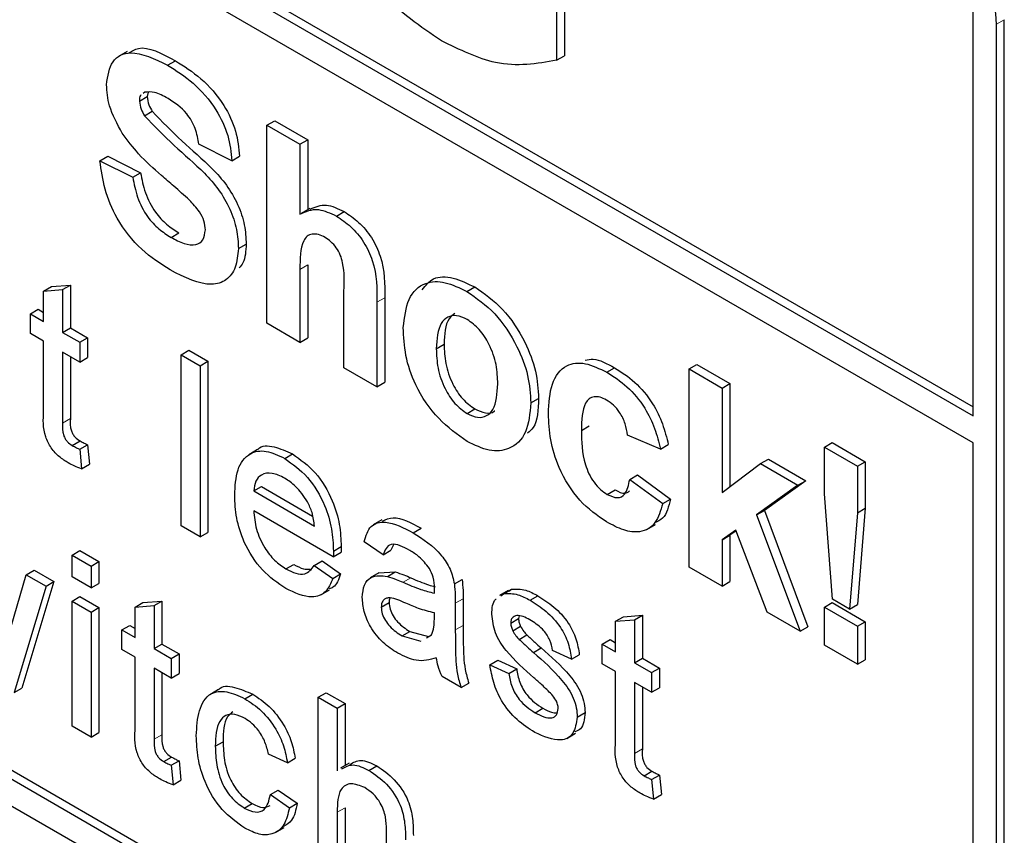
# Paper-space layout 'Blatt2' of a CAD drawing. Header units: millimetres. Extents: x 5 to 418, y 2 to 292.
# Tile 19 of 84: x 100.17 to 103.75, y 180.57 to 183.53. Entities that reach past the tile are written whole.
import ezdxf

# ---------------------------------------------------------------- set-up
doc = ezdxf.new("R2010")
doc.units = ezdxf.units.MM

psp = doc.layouts.new('Blatt2')

# ---------------------------------------------------------------- linework, layer by layer
at = {"color": 7, "linetype": 'Continuous', "lineweight": 25}
for p, q in [((92.9122, 188.2843), (103.632, 182.096)), ((92.9405, 188.3007), (103.632, 182.1286)), ((103.632, 181.998), (92.9122, 188.1864)), ((89.2918, 186.9447), (103.434, 178.7806)), ((92.9405, 184.969), (103.4622, 178.8949)), ((92.9122, 184.9527), (103.434, 178.8786)), ((102.1487, 183.8615), (102.1487, 183.4024)), ((102.1204, 183.8452), (102.1204, 183.3861)), ((103.632, 182.096), (103.632, 183.5655)), ((103.7451, 178.9603), (103.7451, 183.5329)), ((103.7168, 178.9439), (103.7168, 183.5166)), ((100.5627, 183.418), (100.5309, 183.3996)), ((102.1204, 183.3861), (102.1487, 183.4024)), ((100.7091, 183.3677), (100.7374, 183.384)), ((100.607, 183.2378), (100.6353, 183.2541)), ((100.6266, 183.2701), (100.6203, 183.2652)), ((100.6382, 183.2696), (100.6353, 183.2541)), ((100.6254, 183.1844), (100.6537, 183.2007)), ((101.0697, 183.1503), (101.098, 183.1667)), ((101.0697, 182.4318), (101.0697, 183.1503)), ((101.0697, 183.1503), (101.1894, 183.0812)), ((101.098, 183.1667), (101.2176, 183.0976)), ((100.942, 183.0213), (100.8224, 183.0812)), ((101.1894, 183.0812), (101.2176, 183.0976)), ((101.1894, 183.0812), (101.1894, 182.827)), ((101.2176, 183.0976), (101.2176, 182.8436)), ((100.4634, 183.0213), (100.4917, 183.0376)), ((100.4917, 183.0376), (100.6113, 182.9778)), ((100.942, 183.0213), (100.9703, 183.0377)), ((100.4634, 183.0213), (100.5831, 182.9614)), ((100.5831, 182.9614), (100.6113, 182.9778)), ((101.2258, 182.8483), (101.1939, 182.8299)), ((101.3216, 182.8207), (101.3499, 182.837)), ((100.7217, 182.7432), (100.75, 182.7596)), ((100.966, 182.7028), (100.9943, 182.7191)), ((101.2176, 182.6434), (101.2176, 182.379)), ((101.1894, 182.6271), (101.1894, 182.3627)), ((100.2594, 182.5489), (100.2877, 182.5652)), ((100.2877, 182.5652), (100.3566, 182.5707)), ((100.3283, 182.5544), (100.3566, 182.5707)), ((100.3566, 182.5707), (100.3566, 182.4151)), ((101.7953, 182.5472), (101.8236, 182.5635)), ((100.2594, 182.5489), (100.3283, 182.5544)), ((100.2594, 182.4385), (100.2594, 182.5489)), ((100.3283, 182.5544), (100.3283, 182.3987)), ((101.3489, 182.2706), (101.3489, 182.5494)), ((101.4686, 182.508), (101.4686, 182.2015)), ((101.4969, 182.5243), (101.4969, 182.2178)), ((100.2112, 182.4664), (100.2394, 182.4827)), ((100.2112, 182.3948), (100.2112, 182.4664)), ((100.2112, 182.4664), (100.2594, 182.4385)), ((100.2394, 182.4827), (100.2594, 182.4712)), ((101.1894, 182.3627), (101.0697, 182.4318)), ((100.2594, 182.3669), (100.2112, 182.3948)), ((100.3283, 182.3987), (100.3566, 182.4151)), ((100.3283, 182.3987), (100.3903, 182.363)), ((100.3566, 182.4151), (100.4186, 182.3793)), ((100.2594, 182.1124), (100.2594, 182.3669)), ((100.3903, 182.363), (100.4186, 182.3793)), ((100.3903, 182.363), (100.3903, 182.2913)), ((100.4186, 182.3793), (100.4186, 182.3077)), ((101.1894, 182.3627), (101.2176, 182.379)), ((101.684, 182.3397), (101.7123, 182.356)), ((100.3903, 182.2913), (100.3283, 182.3271)), ((100.3283, 182.3271), (100.3283, 182.0698)), ((100.7582, 182.3176), (100.7865, 182.334)), ((100.7582, 181.6971), (100.7582, 182.3176)), ((100.7582, 182.3176), (100.8271, 182.2779)), ((100.7865, 182.334), (100.8554, 182.2942)), ((100.3566, 182.3108), (100.3566, 182.0861)), ((100.3903, 182.2913), (100.4186, 182.3077)), ((100.8271, 182.2779), (100.8554, 182.2942)), ((100.8271, 182.2779), (100.8271, 181.6573)), ((100.8554, 182.2942), (100.8554, 181.6736)), ((102.6014, 182.2661), (102.6297, 182.2824)), ((102.6297, 182.2824), (102.7493, 182.2133)), ((101.4686, 182.2015), (101.3489, 182.2706)), ((102.3029, 182.2542), (102.3311, 182.2705)), ((102.6014, 181.5475), (102.6014, 182.2661)), ((102.6014, 182.2661), (102.7211, 182.197)), ((101.4686, 182.2015), (101.4969, 182.2178)), ((102.7211, 182.197), (102.7493, 182.2133)), ((102.7493, 182.2133), (102.7493, 181.8397)), ((102.7211, 182.197), (102.7211, 181.8186)), ((102.027, 182.1431), (102.0553, 182.1594)), ((101.7959, 182.1047), (101.8242, 182.121)), ((102.2105, 182.0435), (102.2388, 182.0599)), ((100.3633, 181.9887), (100.3916, 182.005)), ((102.4977, 181.9759), (102.378, 182.0266)), ((102.4977, 181.9759), (102.526, 181.9922)), ((103.0924, 181.9826), (103.1207, 181.999)), ((103.1207, 181.999), (103.2403, 181.9299)), ((103.632, 178.9929), (103.632, 181.998)), ((100.3903, 181.9751), (100.4186, 181.9914)), ((100.3903, 181.9751), (100.3972, 181.9044)), ((100.4186, 181.9914), (100.4255, 181.9207)), ((101.0354, 181.9735), (101.0036, 181.9551)), ((101.134, 181.9416), (101.1623, 181.9579)), ((103.0924, 181.8137), (103.0924, 181.9826)), ((103.0924, 181.9826), (103.2121, 181.9136)), ((100.3972, 181.9044), (100.4255, 181.9207)), ((102.7211, 181.8186), (102.8607, 181.923)), ((102.8607, 181.923), (102.8889, 181.9393)), ((102.8607, 181.923), (102.9963, 181.8447)), ((102.8889, 181.9393), (103.0246, 181.861)), ((103.2121, 181.9136), (103.2403, 181.9299)), ((103.2403, 181.9299), (103.2403, 181.7609)), ((103.2121, 181.9136), (103.2121, 181.7446)), ((102.386, 181.8653), (102.4143, 181.8817)), ((102.386, 181.8653), (102.5057, 181.7778)), ((102.4143, 181.8817), (102.5339, 181.7942)), ((103.0246, 181.861), (102.8744, 181.753)), ((102.9963, 181.8447), (103.0246, 181.861)), ((101.0214, 181.8236), (101.0497, 181.8399)), ((101.0214, 181.8236), (101.2419, 181.6963)), ((101.0497, 181.8399), (101.2353, 181.7328)), ((102.3045, 181.8111), (102.3328, 181.8274)), ((102.9963, 181.8447), (102.8461, 181.7366)), ((103.1212, 181.4317), (103.0924, 181.8137)), ((102.5057, 181.7778), (102.5339, 181.7942)), ((101.3104, 181.5851), (101.0214, 181.752)), ((102.8461, 181.7366), (102.8744, 181.753)), ((102.8744, 181.753), (103.0325, 181.3313)), ((103.2121, 181.7446), (103.1838, 181.3956)), ((103.2403, 181.7609), (103.212, 181.4119)), ((103.2121, 181.7446), (103.2403, 181.7609)), ((101.4865, 181.7191), (101.4546, 181.7007)), ((102.8461, 181.7366), (103.0043, 181.315)), ((100.8271, 181.6573), (100.7582, 181.6971)), ((100.8271, 181.6573), (100.8554, 181.6736)), ((101.6003, 181.6724), (101.6286, 181.6887)), ((102.4476, 181.6838), (102.4794, 181.7022)), ((102.7704, 181.6821), (102.7211, 181.6466)), ((102.7716, 181.679), (102.7493, 181.6629)), ((102.8846, 181.384), (102.7704, 181.6821)), ((101.4913, 181.5921), (101.4224, 181.6398)), ((102.7211, 181.6466), (102.7493, 181.6629)), ((102.7211, 181.6466), (102.7211, 181.4785)), ((102.7493, 181.6629), (102.7493, 181.4948)), ((100.3627, 181.5912), (100.391, 181.6075)), ((100.391, 181.6075), (100.4599, 181.5678)), ((101.3104, 181.5851), (101.3387, 181.6015)), ((101.3108, 181.6053), (101.339, 181.6217)), ((101.4913, 181.5921), (101.5196, 181.6084)), ((101.5285, 181.6282), (101.5196, 181.6084)), ((100.3627, 181.5912), (100.4316, 181.5514)), ((100.3627, 181.5117), (100.3627, 181.5912)), ((100.4316, 181.5514), (100.4599, 181.5678)), ((100.4599, 181.5678), (100.4599, 181.4882)), ((101.2411, 181.5535), (101.2694, 181.5699)), ((101.2694, 181.5699), (101.3369, 181.5229)), ((100.1964, 181.5201), (100.2247, 181.5365)), ((100.2247, 181.5365), (100.2966, 181.495)), ((100.4316, 181.5514), (100.4316, 181.4719)), ((101.1387, 181.541), (101.167, 181.5574)), ((101.2411, 181.5535), (101.3086, 181.5066)), ((101.476, 181.5265), (101.5351, 181.5301)), ((101.5068, 181.5138), (101.5351, 181.5301)), ((102.7211, 181.4785), (102.6014, 181.5475)), ((100.1303, 181.2946), (100.1964, 181.5201)), ((100.2966, 181.495), (100.1803, 181.1086)), ((100.1964, 181.5201), (100.2683, 181.4786)), ((100.2683, 181.4786), (100.2966, 181.495)), ((100.4316, 181.4719), (100.3627, 181.5117)), ((101.3086, 181.5066), (101.3369, 181.5229)), ((101.476, 181.5267), (101.4441, 181.5083)), ((101.7497, 181.4867), (101.778, 181.503)), ((102.7211, 181.4785), (102.7493, 181.4948)), ((100.2683, 181.4786), (100.152, 181.0923)), ((100.4316, 181.4719), (100.4599, 181.4882)), ((101.2653, 181.4471), (101.2971, 181.4654)), ((101.9452, 181.4626), (101.9134, 181.4443)), ((101.9285, 181.4511), (101.9568, 181.4674)), ((101.9468, 181.4601), (101.9568, 181.4674)), ((100.3627, 181.4241), (100.391, 181.4405)), ((100.3627, 181.4241), (100.4316, 181.3844)), ((100.3627, 180.9706), (100.3627, 181.4241)), ((100.391, 181.4405), (100.4599, 181.4007)), ((100.6198, 181.4188), (100.6887, 181.4243)), ((100.6604, 181.408), (100.6887, 181.4243)), ((100.6887, 181.4243), (100.6887, 181.2686)), ((101.7814, 181.4331), (101.7814, 181.336)), ((101.9185, 181.4438), (101.9285, 181.4511)), ((102.0247, 181.4274), (102.053, 181.4437)), ((103.1838, 181.3956), (103.1212, 181.4317)), ((100.4316, 181.3844), (100.4599, 181.4007)), ((100.4599, 181.4007), (100.4599, 180.9472)), ((100.5915, 181.4025), (100.6198, 181.4188)), ((100.5915, 181.4025), (100.6604, 181.408)), ((100.5915, 181.2921), (100.5915, 181.4025)), ((100.6604, 181.408), (100.6604, 181.2523)), ((101.4844, 181.4025), (101.5127, 181.4189)), ((101.7531, 181.4167), (101.7531, 181.3196)), ((103.0924, 181.4023), (103.1207, 181.4186)), ((103.0924, 181.2641), (103.0924, 181.4023)), ((103.0924, 181.4023), (103.2121, 181.3332)), ((103.1207, 181.4186), (103.2403, 181.3495)), ((103.1838, 181.3956), (103.212, 181.4119)), ((100.4316, 181.3844), (100.4316, 180.9309)), ((101.677, 181.3584), (101.6773, 181.3813)), ((101.9543, 181.3446), (101.9825, 181.3609)), ((101.9842, 181.3709), (101.9825, 181.3609)), ((102.3346, 181.3509), (102.3629, 181.3673)), ((102.3346, 181.3509), (102.4035, 181.3564)), ((102.3346, 181.2405), (102.3346, 181.3509)), ((102.3629, 181.3673), (102.4318, 181.3727)), ((102.4035, 181.3564), (102.4318, 181.3727)), ((102.4035, 181.3564), (102.4035, 181.2008)), ((102.4318, 181.3727), (102.4318, 181.2171)), ((103.0043, 181.315), (102.8846, 181.384)), ((103.2121, 181.3332), (103.2403, 181.3495)), ((103.2403, 181.3495), (103.2403, 181.2113)), ((100.5432, 181.3199), (100.5715, 181.3363)), ((100.5432, 181.2483), (100.5432, 181.3199)), ((100.5432, 181.3199), (100.5915, 181.2921)), ((100.5715, 181.3363), (100.5915, 181.3247)), ((101.5597, 181.298), (101.588, 181.3143)), ((101.588, 181.3143), (101.6558, 181.2957)), ((101.9615, 181.3167), (101.9898, 181.333)), ((103.0043, 181.315), (103.0325, 181.3313)), ((103.2121, 181.3332), (103.2121, 181.195)), ((101.5597, 181.298), (101.6275, 181.2794)), ((101.649, 181.2914), (101.6667, 181.3014)), ((101.9842, 181.2854), (102.0125, 181.3018)), ((102.2863, 181.2684), (102.3146, 181.2847)), ((102.3146, 181.2847), (102.3346, 181.2732)), ((100.5915, 181.2205), (100.5432, 181.2483)), ((100.6604, 181.2523), (100.6887, 181.2686)), ((100.6604, 181.2523), (100.7224, 181.2165)), ((100.6887, 181.2686), (100.7507, 181.2328)), ((102.0363, 181.2379), (102.0646, 181.2543)), ((102.1747, 181.2135), (102.1058, 181.2453)), ((102.2863, 181.1968), (102.2863, 181.2684)), ((102.2863, 181.2684), (102.3346, 181.2405)), ((103.2121, 181.195), (103.0924, 181.2641)), ((100.5915, 180.966), (100.5915, 181.2205)), ((100.7224, 181.2165), (100.7507, 181.2328)), ((100.7224, 181.2165), (100.7224, 181.1449)), ((100.7507, 181.2328), (100.7507, 181.1612)), ((101.8785, 181.1936), (101.9068, 181.2099)), ((101.9068, 181.2099), (101.9757, 181.1781)), ((102.1747, 181.2135), (102.203, 181.2298)), ((102.4035, 181.2008), (102.4318, 181.2171)), ((102.4318, 181.2171), (102.4938, 181.1813)), ((103.2121, 181.195), (103.2403, 181.2113)), ((100.7224, 181.1449), (100.6604, 181.1807)), ((100.6604, 181.1807), (100.6604, 180.9234)), ((101.8785, 181.1936), (101.9474, 181.1617)), ((101.9474, 181.1617), (101.9757, 181.1781)), ((102.3346, 181.1689), (102.2863, 181.1968)), ((102.4035, 181.2008), (102.4655, 181.165)), ((102.4655, 181.165), (102.4938, 181.1813)), ((102.4938, 181.1813), (102.4938, 181.1097)), ((100.6887, 181.1644), (100.6887, 180.9397)), ((100.7224, 181.1449), (100.7507, 181.1612)), ((101.7738, 181.1108), (101.7049, 181.1506)), ((102.3346, 180.9145), (102.3346, 181.1689)), ((102.4655, 181.165), (102.4655, 181.0934)), ((100.152, 181.0923), (100.1803, 181.1086)), ((100.8938, 181.1032), (100.8619, 181.0848)), ((101.7738, 181.1108), (101.802, 181.1271)), ((102.4655, 181.0934), (102.4035, 181.1292)), ((102.4035, 181.1292), (102.4035, 180.8718)), ((102.4318, 181.1128), (102.4318, 180.8882)), ((102.4655, 181.0934), (102.4938, 181.1097)), ((100.9895, 181.0702), (101.0178, 181.0866)), ((101.2556, 181.0757), (101.2839, 181.0921)), ((101.2556, 180.4552), (101.2556, 181.0757)), ((101.2556, 181.0757), (101.3245, 181.036)), ((101.2839, 181.0921), (101.3528, 181.0523)), ((101.3245, 181.036), (101.3528, 181.0523)), ((101.3245, 181.036), (101.3245, 180.8093)), ((101.3528, 181.0523), (101.3528, 180.828)), ((102.0423, 181.0194), (102.0706, 181.0357)), ((102.1954, 181.0036), (102.2237, 181.02)), ((100.4316, 180.9309), (100.3627, 180.9706)), ((100.4316, 180.9309), (100.4599, 180.9472)), ((102.1576, 180.9264), (102.1894, 180.9447)), ((100.8822, 180.8979), (100.9105, 180.9142)), ((100.6954, 180.8423), (100.7236, 180.8586)), ((101.144, 180.8378), (101.0751, 180.8697)), ((101.144, 180.8378), (101.1723, 180.8542)), ((100.7224, 180.8287), (100.7507, 180.845)), ((100.7224, 180.8287), (100.7293, 180.7579)), ((100.7507, 180.845), (100.7575, 180.7743)), ((101.3678, 180.8367), (101.336, 180.8183)), ((101.4397, 180.8104), (101.468, 180.8267)), ((102.4385, 180.7907), (102.4667, 180.807)), ((102.4655, 180.7771), (102.4938, 180.7934)), ((102.4655, 180.7771), (102.4724, 180.7064)), ((102.4938, 180.7934), (102.5007, 180.7227)), ((100.7293, 180.7579), (100.7575, 180.7743)), ((101.082, 180.7225), (101.1103, 180.7388)), ((101.082, 180.7225), (101.1509, 180.6748)), ((101.1103, 180.7388), (101.1792, 180.6911)), ((102.4724, 180.7064), (102.5007, 180.7227)), ((100.9873, 180.6737), (101.0156, 180.6901)), ((101.1509, 180.6748), (101.1792, 180.6911)), ((101.3528, 180.675), (101.3528, 180.4317)), ((101.3245, 180.6587), (101.3245, 180.4154)), ((101.1001, 180.5847), (101.1319, 180.6031)), ((101.5037, 180.312), (101.5037, 180.5938))]:
    psp.add_line(p, q, dxfattribs=at)
at = {"color": 7, "linetype": 'Continuous', "lineweight": 18}
for p, q in [((103.7168, 183.5166), (103.7451, 183.5329)), ((101.1894, 182.6271), (101.2176, 182.6434)), ((101.4686, 182.508), (101.4969, 182.5243)), ((100.3283, 182.0698), (100.3566, 182.0861)), ((101.5634, 181.4925), (101.5917, 181.5089)), ((101.7531, 181.4167), (101.7814, 181.4331)), ((101.7531, 181.3196), (101.7814, 181.336)), ((100.6604, 180.9234), (100.6887, 180.9397)), ((102.4035, 180.8718), (102.4318, 180.8882)), ((101.3245, 180.6587), (101.3528, 180.675))]:
    psp.add_line(p, q, dxfattribs=at)
at = {"color": 7, "linetype": 'Continuous', "lineweight": 25}
psp.add_arc((103.1027, 183.4886), 0.6147, 2.6055, 57.3945, dxfattribs=at)
for points, knots in [([(101.7026, 183.4562), (101.6271, 183.5075), (101.4766, 183.6099), (101.303, 183.8671), (101.2205, 184.1206), (101.2112, 184.2619), (101.2066, 184.3326)], [0, 0, 0, 0, 0.280091, 0.558748, 0.779191, 1, 1, 1, 1]), ([(100.5668, 183.4105), (100.5783, 183.4181), (100.6218, 183.4467), (100.6884, 183.4106), (100.7374, 183.384)], [0, 0, 0, 0, 0.265194, 1, 1, 1, 1]), ([(102.1204, 183.3861), (102.0489, 183.3733), (101.9211, 183.3505), (101.7694, 183.4239), (101.7026, 183.4562)], [0, 0, 0, 0, 0.558963, 1, 1, 1, 1]), ([(100.4873, 183.2972), (100.4921, 183.3284), (100.5016, 183.3908), (100.5859, 183.4281), (100.6623, 183.3906), (100.7091, 183.3677)], [0, 0, 0, 0, 0.279748, 0.559362, 1, 1, 1, 1]), ([(100.7091, 183.3677), (100.7404, 183.3481), (100.8027, 183.3091), (100.8837, 183.2173), (100.9332, 183.1114), (100.9391, 183.0514), (100.942, 183.0213)], [0, 0, 0, 0, 0.281015, 0.560109, 0.779825, 1, 1, 1, 1]), ([(100.7374, 183.384), (100.7686, 183.3644), (100.831, 183.3254), (100.912, 183.2337), (100.9614, 183.1278), (100.9674, 183.0677), (100.9703, 183.0377)], [0, 0, 0, 0, 0.281015, 0.560109, 0.779825, 1, 1, 1, 1]), ([(100.5448, 183.1208), (100.5265, 183.1543), (100.4937, 183.2142), (100.4893, 183.2718), (100.4873, 183.2972)], [0, 0, 0, 0, 0.559266, 1, 1, 1, 1]), ([(100.6132, 183.2595), (100.6123, 183.2589), (100.6071, 183.2553), (100.607, 183.2458), (100.607, 183.2378)], [0, 0, 0, 0, 0.162945, 1, 1, 1, 1]), ([(100.7106, 183.2471), (100.6939, 183.2561), (100.664, 183.2723), (100.638, 183.2708), (100.6266, 183.2701)], [0, 0, 0, 0, 0.560544, 1, 1, 1, 1]), ([(100.6353, 183.2541), (100.6364, 183.2441), (100.6385, 183.2261), (100.6491, 183.2085), (100.6537, 183.2007)], [0, 0, 0, 0, 0.55848, 1, 1, 1, 1]), ([(100.8224, 183.0812), (100.8192, 183.0999), (100.8129, 183.1371), (100.7738, 183.2069), (100.7346, 183.2318), (100.7106, 183.2471)], [0, 0, 0, 0, 0.281521, 0.560305, 1, 1, 1, 1]), ([(100.607, 183.2378), (100.6082, 183.2278), (100.6103, 183.2098), (100.6208, 183.1922), (100.6254, 183.1844)], [0, 0, 0, 0, 0.55848, 1, 1, 1, 1]), ([(100.6254, 183.1844), (100.6608, 183.1475), (100.7318, 183.0735), (100.8258, 182.997), (100.8957, 182.9183), (100.9373, 182.8471), (100.9628, 182.7712), (100.9649, 182.7256), (100.966, 182.7028)], [0, 0, 0, 0, 0.249423, 0.500053, 0.625203, 0.750142, 0.874918, 1, 1, 1, 1]), ([(100.6537, 183.2007), (100.6891, 183.1638), (100.7601, 183.0899), (100.8541, 183.0133), (100.924, 182.9347), (100.9656, 182.8634), (100.9911, 182.7875), (100.9932, 182.7419), (100.9943, 182.7191)], [0, 0, 0, 0, 0.249423, 0.500053, 0.625203, 0.750142, 0.874918, 1, 1, 1, 1]), ([(100.687, 182.9682), (100.6585, 182.9929), (100.6078, 183.037), (100.564, 183.0953), (100.5448, 183.1208)], [0, 0, 0, 0, 0.560768, 1, 1, 1, 1]), ([(100.7184, 182.6253), (100.6834, 182.6476), (100.6137, 182.692), (100.5256, 182.8013), (100.4777, 182.9194), (100.4682, 182.9873), (100.4634, 183.0213)], [0, 0, 0, 0, 0.280715, 0.55934, 0.779309, 1, 1, 1, 1]), ([(100.5831, 182.9614), (100.5875, 182.9375), (100.5962, 182.8899), (100.6311, 182.8205), (100.677, 182.7718), (100.7068, 182.7528), (100.7217, 182.7432)], [0, 0, 0, 0, 0.280582, 0.559152, 0.779251, 1, 1, 1, 1]), ([(100.6113, 182.9778), (100.6157, 182.9538), (100.6245, 182.9062), (100.6594, 182.8369), (100.7053, 182.7881), (100.7351, 182.7691), (100.75, 182.7596)], [0, 0, 0, 0, 0.280582, 0.559152, 0.779251, 1, 1, 1, 1]), ([(100.788, 182.8787), (100.7692, 182.8957), (100.7357, 182.9262), (100.7019, 182.9554), (100.687, 182.9682)], [0, 0, 0, 0, 0.559956, 1, 1, 1, 1]), ([(100.8463, 182.7704), (100.8454, 182.7812), (100.8436, 182.8026), (100.8219, 182.8437), (100.8009, 182.8654), (100.788, 182.8787)], [0, 0, 0, 0, 0.279779, 0.559088, 1, 1, 1, 1]), ([(101.2269, 182.8457), (101.2454, 182.8541), (101.2806, 182.87), (101.3275, 182.8477), (101.3499, 182.837)], [0, 0, 0, 0, 0.522716, 1, 1, 1, 1]), ([(101.1894, 182.827), (101.2106, 182.837), (101.2486, 182.8548), (101.2993, 182.8311), (101.3216, 182.8207)], [0, 0, 0, 0, 0.559408, 1, 1, 1, 1]), ([(101.3216, 182.8207), (101.3393, 182.8088), (101.3745, 182.7852), (101.423, 182.7283), (101.4697, 182.6272), (101.4691, 182.5571), (101.4686, 182.508)], [0, 0, 0, 0, 0.187232, 0.374201, 0.560543, 1, 1, 1, 1]), ([(101.3499, 182.837), (101.3675, 182.8251), (101.4028, 182.8015), (101.4513, 182.7446), (101.498, 182.6435), (101.4973, 182.5735), (101.4969, 182.5243)], [0, 0, 0, 0, 0.187232, 0.374201, 0.560543, 1, 1, 1, 1]), ([(100.7217, 182.7432), (100.7375, 182.7348), (100.769, 182.7181), (100.8104, 182.7138), (100.8402, 182.7311), (100.8443, 182.7573), (100.8463, 182.7704)], [0, 0, 0, 0, 0.281228, 0.561008, 0.781099, 1, 1, 1, 1]), ([(101.2803, 182.7431), (101.2722, 182.7472), (101.2559, 182.7554), (101.2332, 182.7566), (101.2144, 182.7489), (101.1897, 182.7136), (101.1895, 182.6655), (101.1894, 182.6271)], [0, 0, 0, 0, 0.12527, 0.250505, 0.375684, 0.500963, 1, 1, 1, 1]), ([(101.3489, 182.5494), (101.3502, 182.5822), (101.3519, 182.6232), (101.3371, 182.6794), (101.3218, 182.7066), (101.302, 182.7292), (101.2876, 182.7385), (101.2803, 182.7431)], [0, 0, 0, 0, 0.500563, 0.625443, 0.750179, 0.874937, 1, 1, 1, 1]), ([(100.9943, 182.7191), (100.9929, 182.6941), (100.9909, 182.6585), (100.9735, 182.6385), (100.9684, 182.6326)], [0, 0, 0, 0, 0.7051084, 1, 1, 1, 1]), ([(100.966, 182.7028), (100.9636, 182.6789), (100.9588, 182.6311), (100.9237, 182.5849), (100.8466, 182.5605), (100.7713, 182.5986), (100.7184, 182.6253)], [0, 0, 0, 0, 0.186966, 0.374006, 0.560967, 1, 1, 1, 1]), ([(101.6331, 182.5531), (101.6454, 182.5689), (101.6718, 182.6031), (101.7441, 182.6013), (101.7971, 182.5761), (101.8236, 182.5635)], [0, 0, 0, 0, 0.30151, 0.650518, 1, 1, 1, 1]), ([(101.5643, 182.4161), (101.5686, 182.4528), (101.5771, 182.5261), (101.6363, 182.5832), (101.7152, 182.5858), (101.7686, 182.5601), (101.7953, 182.5472)], [0, 0, 0, 0, 0.27995, 0.559147, 0.779424, 1, 1, 1, 1]), ([(101.8236, 182.5635), (101.8583, 182.5395), (101.9276, 182.4916), (102.0051, 182.3734), (102.0493, 182.2571), (102.0533, 182.192), (102.0553, 182.1594)], [0, 0, 0, 0, 0.279785, 0.559124, 0.779388, 1, 1, 1, 1]), ([(101.7953, 182.5472), (101.83, 182.5232), (101.8993, 182.4752), (101.9768, 182.3571), (102.021, 182.2408), (102.025, 182.1757), (102.027, 182.1431)], [0, 0, 0, 0, 0.279785, 0.559124, 0.779388, 1, 1, 1, 1]), ([(101.7959, 182.4455), (101.7829, 182.4515), (101.7569, 182.4636), (101.7242, 182.456), (101.6894, 182.4238), (101.6862, 182.3744), (101.684, 182.3397)], [0, 0, 0, 0, 0.186985, 0.373878, 0.561022, 1, 1, 1, 1]), ([(101.7517, 182.4678), (101.744, 182.4619), (101.7163, 182.4407), (101.714, 182.3915), (101.7123, 182.356)], [0, 0, 0, 0, 0.278205, 1, 1, 1, 1]), ([(101.9073, 182.2118), (101.9064, 182.2347), (101.9047, 182.2803), (101.8808, 182.3514), (101.8416, 182.4127), (101.8111, 182.4346), (101.7959, 182.4455)], [0, 0, 0, 0, 0.281043, 0.560553, 0.78042, 1, 1, 1, 1]), ([(101.796, 182.0033), (101.7607, 182.0282), (101.6903, 182.0781), (101.6077, 182.1975), (101.5689, 182.3173), (101.5658, 182.3831), (101.5643, 182.4161)], [0, 0, 0, 0, 0.280145, 0.558899, 0.779053, 1, 1, 1, 1]), ([(101.7123, 182.356), (101.7131, 182.333), (101.7149, 182.2871), (101.7388, 182.2157), (101.7782, 182.154), (101.8089, 182.132), (101.8242, 182.121)], [0, 0, 0, 0, 0.281015, 0.560464, 0.780394, 1, 1, 1, 1]), ([(101.684, 182.3397), (101.6849, 182.3167), (101.6867, 182.2708), (101.7105, 182.1993), (101.75, 182.1376), (101.7806, 182.1156), (101.7959, 182.1047)], [0, 0, 0, 0, 0.281015, 0.560464, 0.780394, 1, 1, 1, 1]), ([(102.0908, 182.1044), (102.0929, 182.1421), (102.097, 182.2172), (102.1477, 182.2838), (102.2236, 182.2932), (102.2764, 182.2672), (102.3029, 182.2542)], [0, 0, 0, 0, 0.280707, 0.559643, 0.779504, 1, 1, 1, 1]), ([(102.2237, 182.2982), (102.2334, 182.3002), (102.265, 182.3068), (102.304, 182.2854), (102.3311, 182.2705)], [0, 0, 0, 0, 0.305493, 1, 1, 1, 1]), ([(102.3029, 182.2542), (102.3276, 182.2384), (102.3769, 182.207), (102.4397, 182.1321), (102.479, 182.0503), (102.4914, 182.0007), (102.4977, 181.9759)], [0, 0, 0, 0, 0.2804572, 0.5593369, 0.7793833, 1, 1, 1, 1]), ([(102.3311, 182.2705), (102.3559, 182.2548), (102.4052, 182.2233), (102.468, 182.1484), (102.5073, 182.0667), (102.5197, 182.0171), (102.526, 181.9922)], [0, 0, 0, 0, 0.2804572, 0.5593369, 0.7793833, 1, 1, 1, 1]), ([(101.7959, 182.1047), (101.8089, 182.0986), (101.835, 182.0866), (101.8678, 182.0943), (101.9021, 182.1274), (101.9052, 182.177), (101.9073, 182.2118)], [0, 0, 0, 0, 0.1869298, 0.3738189, 0.560978, 1, 1, 1, 1]), ([(102.027, 182.1431), (102.0236, 182.105), (102.0168, 182.0288), (101.9554, 181.9729), (101.8778, 181.9636), (101.8233, 181.99), (101.796, 182.0033)], [0, 0, 0, 0, 0.2799239, 0.5593671, 0.7795157, 1, 1, 1, 1]), ([(102.0553, 182.1594), (102.054, 182.1187), (102.0522, 182.0641), (102.0225, 182.0398), (102.0149, 182.0337)], [0, 0, 0, 0, 0.746792, 1, 1, 1, 1]), ([(102.3019, 182.1534), (102.2939, 182.1574), (102.2781, 182.1654), (102.256, 182.1667), (102.238, 182.1588), (102.2124, 182.1268), (102.2113, 182.0805), (102.2105, 182.0435)], [0, 0, 0, 0, 0.1253194, 0.2505443, 0.3757959, 0.5010634, 1, 1, 1, 1]), ([(102.378, 182.0266), (102.3758, 182.0401), (102.3713, 182.0672), (102.3525, 182.1068), (102.3274, 182.1368), (102.3104, 182.1479), (102.3019, 182.1534)], [0, 0, 0, 0, 0.280561, 0.559648, 0.7796, 1, 1, 1, 1]), ([(100.3486, 181.9256), (100.3378, 181.9323), (100.3162, 181.9456), (100.2851, 181.978), (100.2554, 182.0407), (100.2577, 182.0828), (100.2594, 182.1124)], [0, 0, 0, 0, 0.1874327, 0.3738211, 0.5594622, 1, 1, 1, 1]), ([(101.8242, 182.121), (101.837, 182.1153), (101.8626, 182.1038), (101.8875, 182.106), (101.8957, 182.1142), (101.8962, 182.1148)], [0, 0, 0, 0, 0.482219, 0.964333, 1, 1, 1, 1]), ([(102.302, 181.7112), (102.2684, 181.7344), (102.2012, 181.7809), (102.1283, 181.8992), (102.0949, 182.0111), (102.0922, 182.0733), (102.0908, 182.1044)], [0, 0, 0, 0, 0.279707, 0.558485, 0.778934, 1, 1, 1, 1]), ([(100.3283, 182.0698), (100.3274, 182.0554), (100.3263, 182.0373), (100.337, 182.0131), (100.3474, 181.9986), (100.3569, 181.9927), (100.3633, 181.9887)], [0, 0, 0, 0, 0.499596, 0.625239, 0.750354, 1, 1, 1, 1]), ([(100.3566, 182.0861), (100.3557, 182.0717), (100.3546, 182.0536), (100.3653, 182.0294), (100.3757, 182.0149), (100.3852, 182.009), (100.3916, 182.005)], [0, 0, 0, 0, 0.499596, 0.625239, 0.750354, 1, 1, 1, 1]), ([(102.2105, 182.0435), (102.2113, 182.0031), (102.2122, 181.9524), (102.2371, 181.886), (102.2556, 181.8547), (102.2789, 181.8279), (102.296, 181.8167), (102.3045, 181.8111)], [0, 0, 0, 0, 0.499313, 0.62455, 0.749763, 0.874784, 1, 1, 1, 1]), ([(100.3916, 182.005), (100.3966, 182.0023), (100.4056, 181.9974), (100.4146, 181.9932), (100.4186, 181.9914)], [0, 0, 0, 0, 0.559965, 1, 1, 1, 1]), ([(100.3633, 181.9887), (100.3683, 181.986), (100.3773, 181.9811), (100.3863, 181.9769), (100.3903, 181.9751)], [0, 0, 0, 0, 0.559965, 1, 1, 1, 1]), ([(100.9525, 181.8078), (100.9542, 181.8405), (100.9576, 181.9056), (101.0011, 181.9632), (101.0654, 181.9745), (101.1111, 181.9526), (101.134, 181.9416)], [0, 0, 0, 0, 0.2807476, 0.5597747, 0.7796663, 1, 1, 1, 1]), ([(101.0362, 181.9725), (101.0367, 181.9733), (101.049, 181.9898), (101.0955, 181.9883), (101.14, 181.9681), (101.1623, 181.9579)], [0, 0, 0, 0, 0.024421, 0.511721, 1, 1, 1, 1]), ([(101.1623, 181.9579), (101.1908, 181.9376), (101.2478, 181.8971), (101.3084, 181.7957), (101.3356, 181.7008), (101.3379, 181.6481), (101.339, 181.6217)], [0, 0, 0, 0, 0.279366, 0.558398, 0.778885, 1, 1, 1, 1]), ([(100.3972, 181.9044), (100.3882, 181.9075), (100.3722, 181.913), (100.3558, 181.9217), (100.3486, 181.9256)], [0, 0, 0, 0, 0.5600783, 1, 1, 1, 1]), ([(101.134, 181.9416), (101.1625, 181.9213), (101.2195, 181.8808), (101.2801, 181.7793), (101.3074, 181.6845), (101.3096, 181.6317), (101.3108, 181.6053)], [0, 0, 0, 0, 0.279366, 0.558398, 0.778885, 1, 1, 1, 1]), ([(101.1337, 181.8702), (101.1183, 181.8776), (101.0876, 181.8923), (101.0505, 181.8861), (101.027, 181.8619), (101.0232, 181.8364), (101.0214, 181.8236)], [0, 0, 0, 0, 0.28019, 0.559728, 0.779642, 1, 1, 1, 1]), ([(101.2166, 181.7843), (101.2029, 181.8047), (101.1783, 181.8412), (101.1474, 181.8613), (101.1337, 181.8702)], [0, 0, 0, 0, 0.5585118, 1, 1, 1, 1]), ([(102.3045, 181.8111), (102.317, 181.8054), (102.342, 181.794), (102.3755, 181.8128), (102.382, 181.8454), (102.386, 181.8653)], [0, 0, 0, 0, 0.28016, 0.558978, 1, 1, 1, 1]), ([(102.3328, 181.8274), (102.3457, 181.8209), (102.3663, 181.8106), (102.3798, 181.8201), (102.3848, 181.8236)], [0, 0, 0, 0, 0.628112, 1, 1, 1, 1]), ([(101.1377, 181.4701), (101.1086, 181.4898), (101.0506, 181.5293), (100.9858, 181.6301), (100.956, 181.7272), (100.9537, 181.7809), (100.9525, 181.8078)], [0, 0, 0, 0, 0.279952, 0.558661, 0.778994, 1, 1, 1, 1]), ([(101.2419, 181.6963), (101.2401, 181.7125), (101.2369, 181.7413), (101.2228, 181.7712), (101.2166, 181.7843)], [0, 0, 0, 0, 0.560674, 1, 1, 1, 1]), ([(102.5057, 181.7778), (102.4981, 181.7526), (102.483, 181.7024), (102.4291, 181.67), (102.3645, 181.6785), (102.3228, 181.7003), (102.302, 181.7112)], [0, 0, 0, 0, 0.280244, 0.559157, 0.779326, 1, 1, 1, 1]), ([(102.5339, 181.7942), (102.5273, 181.7674), (102.5172, 181.7265), (102.4867, 181.7126), (102.4761, 181.7078)], [0, 0, 0, 0, 0.655166, 1, 1, 1, 1]), ([(101.0214, 181.752), (101.0235, 181.7302), (101.0278, 181.6867), (101.0566, 181.621), (101.0966, 181.5694), (101.1247, 181.5505), (101.1387, 181.541)], [0, 0, 0, 0, 0.280633, 0.559687, 0.779661, 1, 1, 1, 1]), ([(101.4224, 181.6398), (101.4287, 181.6609), (101.4413, 181.7028), (101.5093, 181.7186), (101.5657, 181.6899), (101.6003, 181.6724)], [0, 0, 0, 0, 0.28043, 0.559303, 1, 1, 1, 1]), ([(101.4886, 181.7147), (101.5011, 181.7202), (101.5398, 181.7371), (101.5928, 181.7082), (101.6286, 181.6887)], [0, 0, 0, 0, 0.3238372, 1, 1, 1, 1]), ([(101.6003, 181.6724), (101.6362, 181.6494), (101.6862, 181.6175), (101.7377, 181.5402), (101.7457, 181.5045), (101.7497, 181.4867)], [0, 0, 0, 0, 0.559253, 0.779195, 1, 1, 1, 1]), ([(101.3108, 181.6053), (101.3107, 181.6015), (101.3106, 181.5948), (101.3105, 181.5881), (101.3104, 181.5851)], [0, 0, 0, 0, 0.559999, 1, 1, 1, 1]), ([(101.339, 181.6217), (101.339, 181.6179), (101.3389, 181.6111), (101.3388, 181.6044), (101.3387, 181.6015)], [0, 0, 0, 0, 0.559999, 1, 1, 1, 1]), ([(101.5879, 181.6079), (101.5762, 181.6143), (101.5528, 181.6269), (101.5202, 181.6338), (101.5003, 181.6172), (101.4943, 181.6005), (101.4913, 181.5921)], [0, 0, 0, 0, 0.280855, 0.559751, 0.7795, 1, 1, 1, 1]), ([(101.6595, 181.5426), (101.6471, 181.558), (101.6248, 181.5857), (101.5993, 181.6011), (101.5879, 181.6079)], [0, 0, 0, 0, 0.557871, 1, 1, 1, 1]), ([(101.1387, 181.541), (101.1506, 181.535), (101.1743, 181.5229), (101.2149, 181.519), (101.2312, 181.5405), (101.2411, 181.5535)], [0, 0, 0, 0, 0.2812824, 0.5619063, 1, 1, 1, 1]), ([(101.167, 181.5574), (101.1791, 181.5508), (101.1999, 181.5395), (101.2182, 181.54), (101.2259, 181.5402)], [0, 0, 0, 0, 0.580827, 1, 1, 1, 1]), ([(101.5351, 181.5301), (101.5455, 181.5267), (101.5643, 181.5207), (101.5833, 181.5125), (101.5917, 181.5089)], [0, 0, 0, 0, 0.559918, 1, 1, 1, 1]), ([(101.6773, 181.4714), (101.6771, 181.4843), (101.6766, 181.5072), (101.6647, 181.5318), (101.6595, 181.5426)], [0, 0, 0, 0, 0.561903, 1, 1, 1, 1]), ([(101.3086, 181.5066), (101.3009, 181.4885), (101.2854, 181.4523), (101.2253, 181.4291), (101.1709, 181.4545), (101.1377, 181.4701)], [0, 0, 0, 0, 0.280613, 0.560833, 1, 1, 1, 1]), ([(101.3369, 181.5229), (101.3302, 181.5029), (101.3216, 181.4771), (101.3001, 181.4704), (101.2953, 181.4689)], [0, 0, 0, 0, 0.776004, 1, 1, 1, 1]), ([(101.4155, 181.4378), (101.417, 181.4537), (101.42, 181.4855), (101.4502, 181.5201), (101.4853, 181.5162), (101.5068, 181.5138)], [0, 0, 0, 0, 0.280458, 0.560983, 1, 1, 1, 1]), ([(101.5068, 181.5138), (101.5173, 181.5104), (101.536, 181.5044), (101.555, 181.4962), (101.5634, 181.4925)], [0, 0, 0, 0, 0.559918, 1, 1, 1, 1]), ([(101.5634, 181.4925), (101.5849, 181.4833), (101.6233, 181.4667), (101.6606, 181.4572), (101.677, 181.4531)], [0, 0, 0, 0, 0.560185, 1, 1, 1, 1]), ([(101.5917, 181.5089), (101.6132, 181.4994), (101.6432, 181.4862), (101.6722, 181.4785), (101.6804, 181.4764)], [0, 0, 0, 0, 0.719639, 1, 1, 1, 1]), ([(101.778, 181.503), (101.7792, 181.4896), (101.7814, 181.4658), (101.7814, 181.4431), (101.7814, 181.4331)], [0, 0, 0, 0, 0.5598174, 1, 1, 1, 1]), ([(101.677, 181.4531), (101.677, 181.4565), (101.6771, 181.4626), (101.6772, 181.4687), (101.6773, 181.4714)], [0, 0, 0, 0, 0.560023, 1, 1, 1, 1]), ([(101.7497, 181.4867), (101.7509, 181.4733), (101.7531, 181.4495), (101.7531, 181.4267), (101.7531, 181.4167)], [0, 0, 0, 0, 0.5598174, 1, 1, 1, 1]), ([(101.9568, 181.4674), (101.9737, 181.4681), (102.0039, 181.4693), (102.0379, 181.4516), (102.053, 181.4437)], [0, 0, 0, 0, 0.5589377, 1, 1, 1, 1]), ([(101.544, 181.2355), (101.526, 181.247), (101.4902, 181.2701), (101.4456, 181.326), (101.4192, 181.3868), (101.4167, 181.4208), (101.4155, 181.4378)], [0, 0, 0, 0, 0.280815, 0.55969, 0.779696, 1, 1, 1, 1]), ([(101.5736, 181.4164), (101.554, 181.4254), (101.5294, 181.4365), (101.5034, 181.4356), (101.4929, 181.4296), (101.4858, 181.4186), (101.4848, 181.4079), (101.4844, 181.4025)], [0, 0, 0, 0, 0.50028, 0.625326, 0.750269, 0.875147, 1, 1, 1, 1]), ([(101.5159, 181.4355), (101.5156, 181.4351), (101.513, 181.431), (101.5128, 181.4246), (101.5127, 181.4189)], [0, 0, 0, 0, 0.114706, 1, 1, 1, 1]), ([(101.8854, 181.3763), (101.8865, 181.3985), (101.8877, 181.4221), (101.901, 181.4312), (101.9017, 181.4317)], [0, 0, 0, 0, 0.941621, 1, 1, 1, 1]), ([(101.9285, 181.4511), (101.9454, 181.4518), (101.9756, 181.453), (102.0096, 181.4352), (102.0247, 181.4274)], [0, 0, 0, 0, 0.5589377, 1, 1, 1, 1]), ([(102.0247, 181.4274), (102.044, 181.4149), (102.0825, 181.39), (102.1341, 181.336), (102.1658, 181.2705), (102.1717, 181.2325), (102.1747, 181.2135)], [0, 0, 0, 0, 0.280737, 0.560427, 0.77945, 1, 1, 1, 1]), ([(102.053, 181.4437), (102.0722, 181.4312), (102.1108, 181.4063), (102.1624, 181.3523), (102.1941, 181.2869), (102.2, 181.2489), (102.203, 181.2298)], [0, 0, 0, 0, 0.280737, 0.560427, 0.77945, 1, 1, 1, 1]), ([(101.4844, 181.4025), (101.4851, 181.3947), (101.4866, 181.3789), (101.4987, 181.3537), (101.5224, 181.3221), (101.5444, 181.3079), (101.5597, 181.298)], [0, 0, 0, 0, 0.186565, 0.373467, 0.560613, 1, 1, 1, 1]), ([(101.5127, 181.4189), (101.5134, 181.411), (101.5149, 181.3953), (101.527, 181.37), (101.5507, 181.3384), (101.5726, 181.3243), (101.588, 181.3143)], [0, 0, 0, 0, 0.1865647, 0.3734672, 0.5606134, 1, 1, 1, 1]), ([(101.6773, 181.3813), (101.6582, 181.3861), (101.6241, 181.3948), (101.5891, 181.4098), (101.5736, 181.4164)], [0, 0, 0, 0, 0.5597597, 1, 1, 1, 1]), ([(101.6667, 181.3014), (101.6703, 181.3107), (101.6767, 181.3274), (101.6769, 181.3489), (101.677, 181.3584)], [0, 0, 0, 0, 0.558995, 1, 1, 1, 1]), ([(102.0382, 181.1462), (102.0033, 181.1766), (101.9596, 181.2147), (101.915, 181.2751), (101.8918, 181.3208), (101.888, 181.3541), (101.8854, 181.3763)], [0, 0, 0, 0, 0.501321, 0.626592, 0.751817, 1, 1, 1, 1]), ([(102.0297, 181.3529), (102.013, 181.3621), (101.988, 181.3759), (101.9643, 181.3693), (101.9554, 181.3582), (101.9546, 181.3491), (101.9543, 181.3446)], [0, 0, 0, 0, 0.49977, 0.749095, 0.874592, 1, 1, 1, 1]), ([(101.9825, 181.3609), (101.983, 181.3559), (101.9837, 181.3468), (101.9879, 181.3372), (101.9898, 181.333)], [0, 0, 0, 0, 0.559236, 1, 1, 1, 1]), ([(102.1058, 181.2453), (102.1034, 181.2577), (102.0985, 181.2824), (102.0704, 181.3261), (102.0452, 181.3427), (102.0297, 181.3529)], [0, 0, 0, 0, 0.280304, 0.560237, 1, 1, 1, 1]), ([(101.7531, 181.3196), (101.7532, 181.2969), (101.7533, 181.2594), (101.7547, 181.2067), (101.7591, 181.1601), (101.7689, 181.1272), (101.7738, 181.1108)], [0, 0, 0, 0, 0.340206, 0.560339, 0.780175, 1, 1, 1, 1]), ([(101.7814, 181.336), (101.7815, 181.3132), (101.7816, 181.2758), (101.783, 181.223), (101.7874, 181.1764), (101.7972, 181.1436), (101.802, 181.1271)], [0, 0, 0, 0, 0.340206, 0.560339, 0.780175, 1, 1, 1, 1]), ([(101.9543, 181.3446), (101.9547, 181.3395), (101.9554, 181.3305), (101.9596, 181.3209), (101.9615, 181.3167)], [0, 0, 0, 0, 0.559236, 1, 1, 1, 1]), ([(101.9615, 181.3167), (101.9652, 181.3103), (101.9718, 181.2988), (101.9804, 181.2895), (101.9842, 181.2854)], [0, 0, 0, 0, 0.559084, 1, 1, 1, 1]), ([(101.9898, 181.333), (101.9935, 181.3266), (102.0001, 181.3151), (102.0087, 181.3058), (102.0125, 181.3018)], [0, 0, 0, 0, 0.559084, 1, 1, 1, 1]), ([(101.9842, 181.2854), (101.9939, 181.2764), (102.0112, 181.2603), (102.0286, 181.2448), (102.0363, 181.2379)], [0, 0, 0, 0, 0.559965, 1, 1, 1, 1]), ([(102.0125, 181.3018), (102.0222, 181.2928), (102.0395, 181.2767), (102.0569, 181.2611), (102.0646, 181.2543)], [0, 0, 0, 0, 0.559965, 1, 1, 1, 1]), ([(102.0646, 181.2543), (102.1003, 181.223), (102.145, 181.184), (102.1922, 181.1234), (102.2107, 181.0888), (102.2221, 181.0527), (102.2232, 181.0309), (102.2237, 181.02)], [0, 0, 0, 0, 0.500446, 0.625396, 0.750274, 0.875069, 1, 1, 1, 1]), ([(101.6842, 181.2182), (101.6607, 181.2115), (101.6187, 181.1997), (101.5668, 181.2245), (101.544, 181.2355)], [0, 0, 0, 0, 0.559971, 1, 1, 1, 1]), ([(101.7049, 181.1506), (101.6994, 181.1634), (101.6896, 181.1862), (101.6858, 181.2084), (101.6842, 181.2182)], [0, 0, 0, 0, 0.559697, 1, 1, 1, 1]), ([(102.0363, 181.2379), (102.072, 181.2067), (102.1167, 181.1677), (102.1639, 181.1071), (102.1825, 181.0725), (102.1938, 181.0363), (102.1949, 181.0145), (102.1954, 181.0036)], [0, 0, 0, 0, 0.500446, 0.625396, 0.750274, 0.875069, 1, 1, 1, 1]), ([(102.0416, 180.9482), (102.0198, 180.962), (101.9764, 180.9894), (101.9208, 181.056), (101.8897, 181.1294), (101.8822, 181.1721), (101.8785, 181.1936)], [0, 0, 0, 0, 0.280739, 0.559297, 0.779311, 1, 1, 1, 1]), ([(101.9757, 181.1781), (101.9784, 181.1622), (101.9839, 181.1304), (102.0174, 181.0716), (102.0504, 181.0493), (102.0706, 181.0357)], [0, 0, 0, 0, 0.281314, 0.561069, 1, 1, 1, 1]), ([(101.9474, 181.1617), (101.9501, 181.1458), (101.9557, 181.1141), (101.9891, 181.0553), (102.0221, 181.033), (102.0423, 181.0194)], [0, 0, 0, 0, 0.281314, 0.561069, 1, 1, 1, 1]), ([(102.1029, 181.0856), (102.091, 181.0975), (102.0698, 181.1188), (102.0479, 181.1378), (102.0382, 181.1462)], [0, 0, 0, 0, 0.5597879, 1, 1, 1, 1]), ([(100.8133, 180.9355), (100.8151, 180.9675), (100.8186, 181.0311), (100.8573, 181.0936), (100.9224, 181.1013), (100.9671, 181.0806), (100.9895, 181.0702)], [0, 0, 0, 0, 0.280838, 0.55968, 0.779579, 1, 1, 1, 1]), ([(100.8941, 181.1027), (100.8944, 181.1031), (100.9056, 181.1196), (100.9527, 181.1148), (100.9961, 181.096), (101.0178, 181.0866)], [0, 0, 0, 0, 0.011465, 0.505148, 1, 1, 1, 1]), ([(100.9895, 181.0702), (101.0099, 181.0569), (101.0507, 181.0301), (101.1009, 180.9662), (101.1322, 180.8985), (101.1401, 180.8581), (101.144, 180.8378)], [0, 0, 0, 0, 0.280267, 0.559439, 0.779535, 1, 1, 1, 1]), ([(101.0178, 181.0866), (101.0382, 181.0732), (101.0789, 181.0465), (101.1292, 180.9825), (101.1605, 180.9148), (101.1684, 180.8744), (101.1723, 180.8542)], [0, 0, 0, 0, 0.280267, 0.559439, 0.779535, 1, 1, 1, 1]), ([(102.1265, 181.0353), (102.1261, 181.0401), (102.1252, 181.0496), (102.117, 181.0681), (102.1083, 181.079), (102.1029, 181.0856)], [0, 0, 0, 0, 0.279757, 0.559839, 1, 1, 1, 1]), ([(102.0423, 181.0194), (102.0529, 181.0138), (102.0739, 181.0025), (102.1018, 180.9984), (102.1222, 181.0092), (102.1251, 181.0266), (102.1265, 181.0353)], [0, 0, 0, 0, 0.281188, 0.560952, 0.781095, 1, 1, 1, 1]), ([(102.0706, 181.0357), (102.0813, 181.0296), (102.0992, 181.0194), (102.1153, 181.0189), (102.1217, 181.0186)], [0, 0, 0, 0, 0.596492, 1, 1, 1, 1]), ([(100.99, 180.9984), (100.9774, 181.0045), (100.9523, 181.0166), (100.9193, 181.0124), (100.8858, 180.9804), (100.8837, 180.9319), (100.8822, 180.8979)], [0, 0, 0, 0, 0.187089, 0.37388, 0.56073, 1, 1, 1, 1]), ([(100.9459, 181.0226), (100.9389, 181.0172), (100.9125, 180.997), (100.9113, 180.9493), (100.9105, 180.9142)], [0, 0, 0, 0, 0.2658323, 1, 1, 1, 1]), ([(101.0751, 180.8697), (101.0717, 180.884), (101.0648, 180.9125), (101.0425, 180.9518), (101.0163, 180.9813), (100.9987, 180.9927), (100.99, 180.9984)], [0, 0, 0, 0, 0.2802132, 0.5594758, 0.779649, 1, 1, 1, 1]), ([(102.1954, 181.0036), (102.1921, 180.9817), (102.1854, 180.9379), (102.1278, 180.9092), (102.0743, 180.9334), (102.0416, 180.9482)], [0, 0, 0, 0, 0.279926, 0.560038, 1, 1, 1, 1]), ([(102.2237, 181.02), (102.2213, 180.9965), (102.2179, 180.9618), (102.1942, 180.9527), (102.1866, 180.9497)], [0, 0, 0, 0, 0.679034, 1, 1, 1, 1]), ([(100.6807, 180.7791), (100.6699, 180.7858), (100.6483, 180.7992), (100.6172, 180.8316), (100.5875, 180.8942), (100.5898, 180.9364), (100.5915, 180.966)], [0, 0, 0, 0, 0.187433, 0.373821, 0.559462, 1, 1, 1, 1]), ([(100.6604, 180.9234), (100.6595, 180.9089), (100.6584, 180.8909), (100.6691, 180.8666), (100.6795, 180.8522), (100.689, 180.8462), (100.6954, 180.8423)], [0, 0, 0, 0, 0.499596, 0.625239, 0.750354, 1, 1, 1, 1]), ([(100.6887, 180.9397), (100.6878, 180.9253), (100.6867, 180.9072), (100.6974, 180.883), (100.7078, 180.8685), (100.7173, 180.8626), (100.7236, 180.8586)], [0, 0, 0, 0, 0.499596, 0.625239, 0.750354, 1, 1, 1, 1]), ([(100.9897, 180.6008), (100.9611, 180.6207), (100.9041, 180.6605), (100.8431, 180.7619), (100.8164, 180.8566), (100.8144, 180.9092), (100.8133, 180.9355)], [0, 0, 0, 0, 0.279595, 0.558341, 0.778834, 1, 1, 1, 1]), ([(100.8822, 180.8979), (100.8829, 180.8759), (100.8843, 180.8322), (100.9038, 180.7633), (100.9431, 180.7045), (100.9726, 180.684), (100.9873, 180.6737)], [0, 0, 0, 0, 0.281276, 0.560536, 0.78011, 1, 1, 1, 1]), ([(100.9105, 180.9142), (100.9112, 180.8923), (100.9126, 180.8485), (100.9321, 180.7797), (100.9714, 180.7208), (101.0008, 180.7003), (101.0156, 180.6901)], [0, 0, 0, 0, 0.281276, 0.560536, 0.78011, 1, 1, 1, 1]), ([(102.4238, 180.7276), (102.413, 180.7343), (102.3914, 180.7476), (102.3603, 180.78), (102.3306, 180.8427), (102.3329, 180.8848), (102.3346, 180.9145)], [0, 0, 0, 0, 0.187433, 0.373821, 0.559462, 1, 1, 1, 1]), ([(102.4318, 180.8882), (102.4309, 180.8737), (102.4298, 180.8556), (102.4405, 180.8314), (102.4509, 180.817), (102.4604, 180.811), (102.4667, 180.807)], [0, 0, 0, 0, 0.499596, 0.625239, 0.750354, 1, 1, 1, 1]), ([(100.7236, 180.8586), (100.7287, 180.8559), (100.7377, 180.851), (100.7467, 180.8468), (100.7507, 180.845)], [0, 0, 0, 0, 0.559965, 1, 1, 1, 1]), ([(102.4035, 180.8718), (102.4026, 180.8574), (102.4015, 180.8393), (102.4122, 180.8151), (102.4226, 180.8006), (102.4321, 180.7947), (102.4385, 180.7907)], [0, 0, 0, 0, 0.499596, 0.625239, 0.750354, 1, 1, 1, 1]), ([(100.6954, 180.8423), (100.7004, 180.8395), (100.7094, 180.8346), (100.7184, 180.8305), (100.7224, 180.8287)], [0, 0, 0, 0, 0.559965, 1, 1, 1, 1]), ([(101.3419, 180.8156), (101.3546, 180.8229), (101.3815, 180.8384), (101.4196, 180.8201), (101.4397, 180.8104)], [0, 0, 0, 0, 0.470183, 1, 1, 1, 1]), ([(101.3702, 180.8319), (101.3829, 180.8392), (101.4098, 180.8547), (101.4478, 180.8364), (101.468, 180.8267)], [0, 0, 0, 0, 0.470183, 1, 1, 1, 1]), ([(101.468, 180.8267), (101.4898, 180.812), (101.5332, 180.7826), (101.5842, 180.7065), (101.5997, 180.634), (101.6005, 180.5944), (101.6009, 180.5745)], [0, 0, 0, 0, 0.280318, 0.55834, 0.778554, 1, 1, 1, 1]), ([(100.7293, 180.7579), (100.7203, 180.761), (100.7042, 180.7666), (100.6879, 180.7753), (100.6807, 180.7791)], [0, 0, 0, 0, 0.5600783, 1, 1, 1, 1]), ([(101.4397, 180.8104), (101.4615, 180.7956), (101.5049, 180.7663), (101.5559, 180.6901), (101.5714, 180.6177), (101.5722, 180.578), (101.5726, 180.5581)], [0, 0, 0, 0, 0.280318, 0.55834, 0.778554, 1, 1, 1, 1]), ([(102.4385, 180.7907), (102.4435, 180.788), (102.4525, 180.7831), (102.4615, 180.7789), (102.4655, 180.7771)], [0, 0, 0, 0, 0.559965, 1, 1, 1, 1]), ([(102.4667, 180.807), (102.4718, 180.8043), (102.4808, 180.7994), (102.4898, 180.7953), (102.4938, 180.7934)], [0, 0, 0, 0, 0.559965, 1, 1, 1, 1]), ([(101.4242, 180.7477), (101.4071, 180.7547), (101.373, 180.7687), (101.3265, 180.7418), (101.3253, 180.6902), (101.3245, 180.6587)], [0, 0, 0, 0, 0.2802055, 0.5593196, 1, 1, 1, 1]), ([(101.5037, 180.5938), (101.5032, 180.6093), (101.5022, 180.64), (101.4854, 180.6894), (101.4552, 180.7275), (101.4346, 180.7409), (101.4242, 180.7477)], [0, 0, 0, 0, 0.281222, 0.559777, 0.779378, 1, 1, 1, 1]), ([(100.9873, 180.6737), (101.0008, 180.6674), (101.0277, 180.6548), (101.0687, 180.6661), (101.077, 180.7011), (101.082, 180.7225)], [0, 0, 0, 0, 0.280899, 0.560906, 1, 1, 1, 1]), ([(102.4724, 180.7064), (102.4634, 180.7095), (102.4473, 180.7151), (102.431, 180.7237), (102.4238, 180.7276)], [0, 0, 0, 0, 0.5600783, 1, 1, 1, 1]), ([(101.1509, 180.6748), (101.1458, 180.6525), (101.1357, 180.6081), (101.0937, 180.5765), (101.0422, 180.5748), (101.0072, 180.5921), (100.9897, 180.6008)], [0, 0, 0, 0, 0.280202, 0.55951, 0.779586, 1, 1, 1, 1]), ([(101.0156, 180.6901), (101.0294, 180.6832), (101.0545, 180.6708), (101.0732, 180.6793), (101.0816, 180.6832)], [0, 0, 0, 0, 0.548596, 1, 1, 1, 1]), ([(101.1792, 180.6911), (101.1747, 180.6679), (101.1671, 180.6288), (101.1404, 180.6132), (101.1295, 180.6069)], [0, 0, 0, 0, 0.5938991, 1, 1, 1, 1])]:
    psp.add_open_spline(points, degree=3, knots=knots, dxfattribs=at)

doc.saveas('drawing.dxf')
